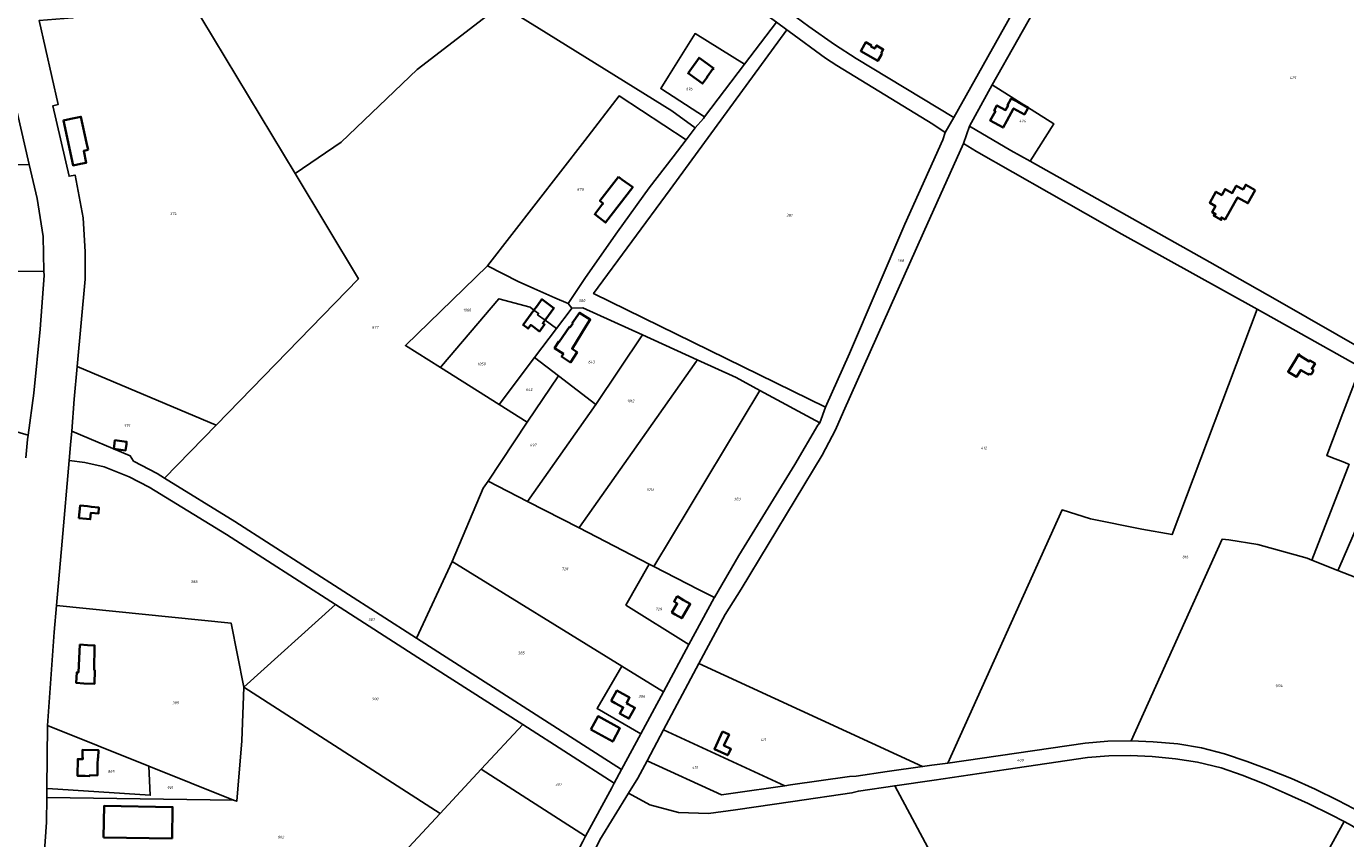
# Model space of a CAD drawing. Extents: x 177930 to 190767, y 381068 to 392034.
# Tile 146 of 256: x 182458 to 183328, y 387131 to 387667. Entities that reach past the tile are written whole.
import ezdxf
from ezdxf.enums import TextEntityAlignment as Align

# ---------------------------------------------------------------- set-up
doc = ezdxf.new("R2010")
doc.units = 0
for name, color, linetype, lineweight in [('B-XX-KG-GRENS_PERCEEL-GV', 150, 'Continuous', 25), ('B-XX-KG-GRENS_PERCEEL-S', 150, 'Continuous', 25), ('B-XX-OG-BEBOUWING-G', 7, 'Continuous', 35)]:
    doc.layers.add(name, color=color, linetype=linetype, lineweight=lineweight)
doc.styles.add('NLCS-ISO', font='NLCS-ISO.ttf', dxfattribs={"height": 1.8})

# ---------------------------------------------------------------- blocks, each defined once
blk = doc.blocks.new('SKG-PERCEELNUMMER-SO')
at = {"layer": 'DefPoints'}
blk.add_point((0, 0), dxfattribs=at)
at = {"style": 'NLCS-ISO', "oblique": 10, "flags": 1}
blk.add_attdef('GEMEENTECODE', text='', height=1.8, dxfattribs=at).set_placement((-0.5, 2.55), align=Align.MIDDLE_RIGHT)
at = {"style": 'NLCS-ISO', "oblique": 10}
blk.add_attdef('PERCEELNUMMER', text='', height=1.8, dxfattribs=at).set_placement((0, 0), align=Align.MIDDLE_CENTER)
at = {"style": 'NLCS-ISO', "oblique": 10, "flags": 1}
blk.add_attdef('SECTIE', text='', height=1.8, dxfattribs=at).set_placement((0.5, 2.5), align=Align.MIDDLE_LEFT)

msp = doc.modelspace()

# ---------------------------------------------------------------- linework, layer by layer
at = {"layer": 'B-XX-KG-GRENS_PERCEEL-GV'}
for points in [[(182528.262, 387817.459), (182558.052, 387697.797), (182635.071, 387569.957), (182665.369, 387590.775), (182715.571, 387638.601), (182765.005, 387676.774), (182694.541, 387746.762), (182608.837, 387836.012)], [(182905.289, 387607.315), (182876.311, 387626.068), (182881.442, 387634.353), (182898.984, 387662.391), (182931.626, 387642.12), (182952.629, 387669.877), (182860.944, 387736.013), (182846.86, 387754.873), (182846.193, 387754.143), (182781.147, 387682.976), (182776.439, 387677.816), (182796.045, 387665.656), (182883.562, 387611.328), (182899.157, 387600.133), (182904.485, 387606.252)], [(182965.803, 387673.139), (182974.133, 387667.113), (182991.128, 387655.214), (183005.38, 387645.963), (183069.8, 387606.927), (183108.458, 387676.126), (183000.898, 387733.974), (182977.688, 387695.424)], [(182635.071, 387569.957), (182558.052, 387697.797), (182488.05, 387672.696), (182466.083, 387671.056), (182478.643, 387615.6), (182475.193, 387614.761), (182485.797, 387568.209), (182489.732, 387568.953), (182495.215, 387540.693), (182496.527, 387518.374), (182496.444, 387500.225), (182491.225, 387442.523), (182582.87, 387403.971), (182676.823, 387500.484)], [(182730.857, 387441.943), (182707.811, 387456.449), (182762.076, 387508.963), (182826.253, 387591.863), (182848.882, 387621.183), (182893.051, 387592.153), (182899.157, 387600.133), (182883.562, 387611.328), (182796.045, 387665.656), (182776.439, 387677.816), (182765.005, 387676.774), (182715.571, 387638.601), (182665.369, 387590.775), (182635.071, 387569.957), (182676.823, 387500.484), (182582.87, 387403.971), (182548.73, 387368.898), (182595.153, 387340.344), (182715.154, 387263.37), (182738.608, 387313.794), (182759.124, 387362.214), (182762.336, 387367.019), (182788.267, 387405.806), (182769.708, 387417.488)], [(182900.461, 387446.981), (182926.018, 387435.363), (182941.763, 387426.864), (182981.289, 387405.517), (182985.009, 387415.769), (182832.055, 387490.688), (182882.478, 387559.39), (182959.662, 387664.758), (182952.629, 387669.877), (182931.626, 387642.12), (182905.289, 387607.315), (182904.485, 387606.252), (182899.157, 387600.133), (182893.051, 387592.153), (182884.453, 387580.917), (182868.603, 387560.518), (182847.862, 387531.423), (182826.636, 387501.444), (182815.148, 387484.206), (182817.608, 387481.171), (182817.717, 387481.043), (182824.929, 387481.255), (182864.269, 387463.435)], [(182959.662, 387664.758), (182882.478, 387559.39), (182832.055, 387490.688), (182985.009, 387415.769), (183000.838, 387451.143), (183037.366, 387536.469), (183062.49, 387592.173), (183064.118, 387597.006), (183055.864, 387602.478), (182992.642, 387641.19), (182985.173, 387646.075), (182961.023, 387663.767)], [(182905.289, 387607.315), (182931.626, 387642.12), (182898.984, 387662.391), (182881.442, 387634.353), (182876.311, 387626.068)], [(183080.021, 387601.145), (183107.362, 387585.292), (183120.181, 387578.127), (183135.894, 387602.746), (183095.062, 387628.461)], [(182184.901, 387600.488), (182188.538, 387598.415), (182197.591, 387588.602), (182202.692, 387589.133), (182207.23, 387585.401), (182210.576, 387575.613), (182459.464, 387575.998), (182449.035, 387620.982), (182195.748, 387620.59)], [(182815.148, 387484.206), (182826.636, 387501.444), (182847.862, 387531.423), (182868.603, 387560.518), (182884.453, 387580.917), (182893.051, 387592.153), (182848.882, 387621.183), (182826.253, 387591.863), (182762.076, 387508.963), (182782.316, 387498.73), (182792.557, 387493.988), (182806.466, 387487.867)], [(183049.717, 387531.032), (182996.96, 387412.811), (182991.6, 387400.766), (182982.924, 387384.034), (182929.326, 387295.681), (182918.795, 387278.988), (182901.557, 387246.634), (183049.121, 387178.505), (183055.323, 387179.348), (183065.795, 387180.852), (183141.201, 387347.901), (183160.058, 387342.134), (183193.91, 387335.297), (183213.853, 387331.694), (183270, 387480.522), (183227.586, 387503.972), (183180.772, 387530.059), (183084.834, 387584.538), (183076.162, 387589.897)], [(182469.216, 387505.531), (182468.599, 387528.451), (182464.678, 387553.507), (182459.464, 387575.998), (182210.576, 387575.613), (182210.906, 387574.649), (182208.58, 387566.367), (182223.786, 387557.753), (182238.113, 387547.299), (182250.413, 387536.951), (182263.287, 387525.109), (182296.586, 387490.216), (182330.797, 387453.778), (182338.72, 387445.89), (182370.792, 387505.195)], [(182338.72, 387445.89), (182342.964, 387441.665), (182356.34, 387431.358), (182372.241, 387420.182), (182378.131, 387416.302), (182380.304, 387420.105), (182458.851, 387397.355), (182462.648, 387424.933), (182466.738, 387467.233), (182469.291, 387502.727), (182469.216, 387505.531), (182370.792, 387505.195)], [(182817.608, 387481.171), (182815.148, 387484.206), (182806.466, 387487.867), (182792.557, 387493.988), (182782.316, 387498.73), (182762.076, 387508.963), (182707.811, 387456.449), (182730.857, 387441.943), (182731.667, 387442.897), (182769.419, 387487.381), (182790.247, 387481.699), (182792.602, 387479.829), (182795.671, 387477.637), (182795.015, 387476.72), (182799.943, 387473.2), (182807.534, 387467.778), (182816.462, 387479.648)], [(182807.534, 387467.778), (182799.943, 387473.2), (182795.015, 387476.72), (182795.671, 387477.637), (182792.602, 387479.829), (182790.247, 387481.699), (182769.419, 387487.381), (182731.667, 387442.897), (182730.857, 387441.943), (182769.708, 387417.488), (182793.044, 387448.514)], [(182864.269, 387463.435), (182824.929, 387481.255), (182817.717, 387481.043), (182817.608, 387481.171), (182816.462, 387479.648), (182807.534, 387467.778), (182793.044, 387448.514), (182808.763, 387436.464), (182833.437, 387417.553)], [(182899.933, 387446.23), (182900.461, 387446.981), (182864.269, 387463.435), (182833.437, 387417.553), (182788.446, 387353.579), (182822.465, 387336.069), (182822.747, 387336.47), (182866.932, 387399.287)], [(182487.515, 387399.93), (182526.227, 387383.645), (182528.259, 387380.154), (182543.881, 387371.89), (182548.73, 387368.898), (182582.87, 387403.971), (182491.225, 387442.523), (182489.274, 387420.957)], [(182788.267, 387405.806), (182808.763, 387436.464), (182793.044, 387448.514), (182769.708, 387417.488)], [(182899.933, 387446.23), (182866.932, 387399.287), (182822.747, 387336.47), (182822.465, 387336.069), (182868.762, 387312.238), (182871.773, 387310.688), (182941.763, 387426.864), (182926.018, 387435.363), (182900.461, 387446.981)], [(183327.063, 387412.939), (183326.607, 387411.748), (183315.923, 387383.829), (183319.778, 387382.297), (183326.708, 387379.587), (183329.732, 387378.436), (183330.684, 387378.066), (183330.001, 387376.365), (183310.3, 387325.575), (183306.11, 387314.773), (183323.273, 387307.912), (183323.868, 387309.288), (183372.89, 387422.561), (183338.226, 387442.095)], [(182788.446, 387353.579), (182833.437, 387417.553), (182808.763, 387436.464), (182788.267, 387405.806), (182762.336, 387367.019)], [(182871.773, 387310.688), (182901.276, 387295.502), (182911.733, 387290.12), (182927.824, 387317.762), (182964.828, 387377.926), (182980.119, 387403.921), (182981.289, 387405.517), (182941.763, 387426.864)], [(183369.89, 387289.852), (183370.3, 387290.807), (183399.77, 387359.429), (183433.366, 387342.089), (183449.138, 387378.798), (183416.09, 387397.434), (183372.89, 387422.561), (183323.868, 387309.288), (183323.273, 387307.912), (183367.802, 387290.661)], [(182785.215, 387206.193), (182845.555, 387167.472), (182850.416, 387176.607), (182715.154, 387263.37), (182595.153, 387340.344), (182548.73, 387368.898), (182543.881, 387371.89), (182528.259, 387380.154), (182526.227, 387383.645), (182487.515, 387399.93), (182486.757, 387390.879), (182485.889, 387380.506), (182496.195, 387379.204), (182508.992, 387376.321), (182525.505, 387369.844), (182538.775, 387363.042), (182589.626, 387331.635), (182661.681, 387285.436), (182716.045, 387250.58)], [(182601.045, 387230.863), (182661.681, 387285.436), (182589.626, 387331.635), (182538.775, 387363.042), (182525.505, 387369.844), (182508.992, 387376.321), (182496.195, 387379.204), (182485.889, 387380.506), (182481.214, 387327.217), (182477.546, 387284.815), (182592.84, 387273.136)], [(182788.446, 387353.579), (182762.336, 387367.019), (182759.124, 387362.214), (182738.608, 387313.794), (182850.549, 387244.8), (182878.083, 387227.84), (182894.91, 387259.018), (182853.383, 387285.162), (182868.762, 387312.238), (182822.465, 387336.069)], [(183356.132, 387136.414), (183356.201, 387136.515), (183417.249, 387225.904), (183352.51, 387251.192), (183367.802, 387290.661), (183323.273, 387307.912), (183306.11, 387314.773), (183303.072, 387315.987), (183270.332, 387325.168), (183251.37, 387328.14), (183246.823, 387328.613), (183186.926, 387195.576), (183201.424, 387194.917), (183217.591, 387193.549), (183233.158, 387190.989), (183248.486, 387186.912), (183263.348, 387181.887), (183278.166, 387176.334), (183292.618, 387170.661), (183308.198, 387163.591), (183323.517, 387156.043), (183338.532, 387148.145)], [(182850.416, 387176.607), (182863.171, 387200.239), (182834.315, 387216.8), (182850.549, 387244.8), (182738.608, 387313.794), (182715.154, 387263.37)], [(182871.773, 387310.688), (182868.762, 387312.238), (182853.383, 387285.162), (182894.91, 387259.018), (182911.576, 387289.897), (182911.733, 387290.12), (182901.276, 387295.502)], [(182476.027, 387267.252), (182471.531, 387205.608), (182538.462, 387178.831), (182594.398, 387156.452), (182596.521, 387155.603), (182599.872, 387195.548), (182601.045, 387230.863), (182592.84, 387273.136), (182477.546, 387284.815)], [(182757.84, 387176.769), (182785.215, 387206.193), (182716.045, 387250.58), (182661.681, 387285.436), (182601.045, 387230.863), (182730.653, 387147.546)], [(182878.083, 387227.84), (182850.549, 387244.8), (182834.315, 387216.8), (182863.171, 387200.239)], [(182958.13, 387165.844), (182961.88, 387166.386), (183000.81, 387172.013), (183005.357, 387172.144), (183025.679, 387175.321), (183049.121, 387178.505), (182901.557, 387246.634), (182878.137, 387202.69)], [(182614.219, 387022.395), (182656.817, 387068.182), (182730.653, 387147.546), (182601.045, 387230.863), (182599.872, 387195.548), (182596.521, 387155.603), (182594.398, 387156.452), (182471.059, 387158.162), (182470.898, 387141.891), (182468.346, 387103.821), (182468.326, 387103.671), (182488.622, 387099.53), (182605.21, 387012.711)], [(182471.117, 387163.975), (182471.492, 387163.951), (182539.433, 387159.608), (182538.462, 387178.831), (182471.531, 387205.608)], [(182757.84, 387176.769), (182826.755, 387132.655), (182844.022, 387164.59), (182845.555, 387167.472), (182785.215, 387206.193)], [(182867.335, 387182.414), (182916.389, 387159.87), (182924.161, 387160.91), (182958.13, 387165.844), (182878.137, 387202.69)], [(183327.49, 387142.167), (183318.84, 387146.67), (183303.723, 387154.187), (183288.564, 387161.069), (183274.654, 387167.087), (183260.197, 387172.836), (183246.129, 387177.761), (183230.593, 387181.361), (183216.066, 387183.736), (183200.799, 387185.234), (183186.125, 387185.878), (183172.082, 387185.702), (183158.081, 387184.452), (183104.409, 387176.671), (183056.703, 387169.627), (183030.749, 387165.858), (183120.674, 386998.072), (183258.146, 387071.97), (183264.181, 387071.34), (183282.002, 387064.672), (183284.008, 387063.593)], [(182471.059, 387158.162), (182594.398, 387156.452), (182538.462, 387178.831), (182539.433, 387159.608), (182471.492, 387163.951), (182471.117, 387163.975)], [(182656.817, 387068.182), (182692.796, 387035.15), (182708.296, 387052.054), (182739.472, 387023.44), (182777.755, 386979.839), (182805.851, 387021.3), (182811.053, 387032.515), (182812.34, 387035.207), (182814.801, 387042.681), (182816.488, 387053.06), (182816.647, 387060.033), (182816.274, 387086.947), (182816.18, 387103.119), (182817.935, 387113.233), (182820.566, 387120.392), (182824.837, 387129.107), (182826.755, 387132.655), (182757.84, 387176.769), (182730.653, 387147.546)], [(182886.209, 386997.884), (182886.101, 386997.69), (182894.387, 386980.979), (182936.963, 386895.122), (182973.042, 386914.537), (182974.363, 386915.248), (182974.803, 386915.485), (183122.374, 386994.9), (183120.674, 386998.072), (183030.749, 387165.858), (183006.793, 387162.38), (183002.56, 387161.183), (182963.415, 387155.576), (182925.707, 387150.021), (182907.813, 387147.522), (182887.953, 387148.277), (182869.209, 387153.261), (182855.067, 387160.961), (182836.08, 387130.231), (182831.007, 387119.722), (182827.688, 387108.569), (182827.313, 387104.641), (182854.964, 387054.525)], [(183284.008, 387063.593), (183296.852, 387056.687), (183309.957, 387046.263), (183345.458, 387130.933), (183332.81, 387139.398), (183327.49, 387142.167)]]:
    msp.add_lwpolyline(points, close=True, dxfattribs=at)
for points in [[(183388.89, 387770.643), (183325.425, 387800.38), (183306.381, 387765.876), (183265.108, 387788.279), (183203.305, 387821.826), (183161.624, 387744.999), (183160.749, 387745.481), (183128.903, 387688.605), (183095.062, 387628.461), (183135.894, 387602.746), (183120.181, 387578.127), (183238.651, 387511.515), (183283.377, 387486.106), (183361.654, 387441.29)], [(182836.08, 387130.231), (182855.067, 387160.961), (182861.185, 387170.863), (182867.335, 387182.414), (182878.137, 387202.69), (182901.557, 387246.634), (182918.795, 387278.988), (182929.326, 387295.681), (182982.924, 387384.034), (182991.6, 387400.766), (182996.96, 387412.811), (183049.717, 387531.032), (183076.162, 387589.897), (183080.021, 387601.145), (183095.062, 387628.461), (183128.903, 387688.605)], [(183108.458, 387676.126), (183069.8, 387606.927), (183064.118, 387597.006), (183062.49, 387592.173), (183037.366, 387536.469), (183000.838, 387451.143), (182985.009, 387415.769), (182981.289, 387405.517), (182980.119, 387403.921), (182964.828, 387377.926), (182927.824, 387317.762), (182911.733, 387290.12), (182911.576, 387289.897), (182894.91, 387259.018), (182878.083, 387227.84), (182863.171, 387200.239), (182850.416, 387176.607), (182845.555, 387167.472), (182844.022, 387164.59), (182826.755, 387132.655), (182824.837, 387129.107)], [(182468.346, 387103.821), (182470.898, 387141.891), (182471.059, 387158.162), (182471.117, 387163.975), (182471.531, 387205.608), (182476.027, 387267.252), (182477.546, 387284.815), (182481.214, 387327.217), (182485.889, 387380.506), (182486.757, 387390.879), (182487.515, 387399.93), (182489.274, 387420.957), (182491.225, 387442.523), (182496.444, 387500.225), (182496.527, 387518.374), (182495.215, 387540.693), (182489.732, 387568.953), (182485.797, 387568.209), (182475.193, 387614.761), (182478.643, 387615.6), (182466.083, 387671.056)], [(182952.629, 387669.877), (182959.662, 387664.758), (182961.023, 387663.767), (182985.173, 387646.075), (182992.642, 387641.19), (183055.864, 387602.478), (183064.118, 387597.006), (183069.8, 387606.927), (183005.38, 387645.963), (182991.128, 387655.214), (182974.133, 387667.113), (182965.803, 387673.139)], [(182449.035, 387620.982), (182459.464, 387575.998), (182464.678, 387553.507), (182468.599, 387528.451), (182469.216, 387505.531), (182469.291, 387502.727), (182466.738, 387467.233), (182462.648, 387424.933), (182458.851, 387397.355), (182458.455, 387394.479), (182457.179, 387382.248)], [(183361.654, 387441.29), (183283.377, 387486.106), (183238.651, 387511.515), (183120.181, 387578.127), (183107.362, 387585.292), (183080.021, 387601.145), (183076.162, 387589.897), (183084.834, 387584.538), (183180.772, 387530.059), (183227.586, 387503.972), (183270, 387480.522), (183337.047, 387442.76)], [(183337.047, 387442.76), (183270, 387480.522), (183213.853, 387331.694), (183193.91, 387335.297), (183160.058, 387342.134), (183141.201, 387347.901), (183065.795, 387180.852), (183156.578, 387193.903), (183171.413, 387195.252), (183186.553, 387195.593), (183186.926, 387195.576), (183246.823, 387328.613), (183251.37, 387328.14), (183270.332, 387325.168), (183303.072, 387315.987), (183306.11, 387314.773), (183310.3, 387325.575), (183330.001, 387376.365)], [(183329.732, 387378.436), (183326.708, 387379.587), (183319.778, 387382.297), (183315.923, 387383.829), (183326.607, 387411.748), (183327.063, 387412.939), (183338.226, 387442.095)], [(182457.179, 387382.248), (182458.455, 387394.479), (182458.851, 387397.355), (182380.304, 387420.105)], [(183338.532, 387148.145), (183323.517, 387156.043), (183308.198, 387163.591), (183292.618, 387170.661), (183278.166, 387176.334), (183263.348, 387181.887), (183248.486, 387186.912), (183233.158, 387190.989), (183217.591, 387193.549), (183201.424, 387194.917), (183186.926, 387195.576), (183186.553, 387195.593), (183171.413, 387195.252), (183156.578, 387193.903), (183065.795, 387180.852), (183055.323, 387179.348), (183049.121, 387178.505), (183025.679, 387175.321), (183005.357, 387172.144), (183000.81, 387172.013), (182961.88, 387166.386), (182958.13, 387165.844), (182924.161, 387160.91), (182916.389, 387159.87), (182867.335, 387182.414), (182861.185, 387170.863), (182855.067, 387160.961), (182869.209, 387153.261), (182887.953, 387148.277), (182907.813, 387147.522), (182925.707, 387150.021), (182963.415, 387155.576), (183002.56, 387161.183), (183006.793, 387162.38), (183030.749, 387165.858), (183056.703, 387169.627), (183104.409, 387176.671), (183158.081, 387184.452), (183172.082, 387185.702), (183186.125, 387185.878), (183200.799, 387185.234), (183216.066, 387183.736), (183230.593, 387181.361), (183246.129, 387177.761), (183260.197, 387172.836), (183274.654, 387167.087), (183288.564, 387161.069), (183303.723, 387154.187), (183318.84, 387146.67), (183327.49, 387142.167), (183332.81, 387139.398)]]:
    msp.add_lwpolyline(points, dxfattribs=at)
at = {"layer": 'B-XX-OG-BEBOUWING-G'}
for points in [[(183022.582, 387649.51), (183022.027, 387649.83), (183023.233, 387651.919), (183018.761, 387654.5), (183017.555, 387652.411), (183015.068, 387653.847), (183015.413, 387654.445), (183011.652, 387656.616), (183010.806, 387655.159), (183008.301, 387650.813), (183019.585, 387644.308), (183022.078, 387648.633)], [(182911.309, 387639.391), (182907.227, 387642.347), (182901.627, 387646.359), (182894.331, 387636.186), (182899.91, 387632.248), (182903.962, 387629.313), (182907.148, 387633.715), (182906.909, 387633.889), (182910.603, 387638.988), (182910.874, 387638.792)], [(183118.851, 387613.439), (183112.013, 387617.204), (183107.633, 387619.616), (183105.174, 387615.15), (183105.592, 387614.9), (183103.903, 387611.835), (183098.224, 387614.963), (183096.396, 387611.631), (183097.271, 387611.15), (183093.856, 387604.938), (183102.273, 387600.319), (183104.679, 387604.703), (183109.188, 387612.919), (183116.381, 387608.954)], [(182498.413, 387585.549), (182497.398, 387590.215), (182493.639, 387607.508), (182486.943, 387606.057), (182482.056, 387605.004), (182488.447, 387575.334), (182493.33, 387576.386), (182497.174, 387577.125), (182495.506, 387584.916)], [(182848.408, 387567.895), (182836.136, 387551.978), (182838.313, 387550.279), (182837.455, 387549.239), (182832.767, 387543.151), (182835.94, 387540.719), (182839.907, 387537.659), (182857.826, 387560.892), (182850.737, 387566.142)], [(183268.768, 387559.042), (183262.51, 387562.604), (183260.718, 387559.456), (183256.215, 387561.916), (183253.588, 387557.106), (183248.779, 387559.734), (183246.597, 387555.739), (183242.72, 387557.937), (183238.655, 387550.722), (183242.486, 387548.549), (183240.209, 387544.518), (183242.568, 387543.179), (183242.016, 387542.207), (183241.407, 387542.553), (183241.208, 387542.204), (183246.253, 387539.337), (183246.462, 387539.68), (183245.852, 387540.027), (183246.405, 387541), (183248.796, 387539.645), (183257.061, 387554.226), (183263.837, 387550.381)], [(182810.426, 387451.969), (182812.055, 387450.928), (182810.898, 387449.119), (182816.806, 387445.341), (182821.153, 387452.138), (182817.818, 387454.271), (182827.204, 387469.372), (182829.843, 387473.618), (182822.719, 387478.045), (182817.925, 387471.261), (182818.292, 387471.001), (182816.506, 387468.466), (182816.138, 387468.726), (182809.211, 387458.937), (182809.025, 387459.06), (182806.213, 387454.663)], [(183304.248, 387437.892), (183304.914, 387437.443), (183305.819, 387437.508), (183306.981, 387439.624), (183306.855, 387440.558), (183306.044, 387441.091), (183308.186, 387444.538), (183304.788, 387446.652), (183304.365, 387445.972), (183297.703, 387450.116), (183297.947, 387450.508), (183297.607, 387450.719), (183294.981, 387446.493), (183291.514, 387440.914), (183290.398, 387439.117), (183295.903, 387435.696), (183298.729, 387440.244), (183303.927, 387437.301)], [(182492.349, 387342.499), (182497.332, 387342.062), (182499.743, 387341.828), (182500.118, 387345.962), (182505.142, 387345.506), (182505.505, 387349.509), (182500.488, 387349.964), (182500.498, 387350.075), (182498.052, 387350.312), (182493.074, 387350.748)], [(182887.117, 387290.954), (182885.106, 387287.495), (182887.216, 387286.269), (182883.697, 387280.217), (182885.908, 387278.933), (182890.232, 387276.419), (182895.762, 387285.934), (182891.443, 387288.444)], [(182492.837, 387259.013), (182491.963, 387240.632), (182490.923, 387240.681), (182490.591, 387233.702), (182495.64, 387233.462), (182502.548, 387233.134), (182502.738, 387242.254), (182502.429, 387242.26), (182502.624, 387258.55), (182497.932, 387258.772)], [(182830.153, 387203.024), (182844.609, 387195.07), (182849.43, 387203.831), (182834.973, 387211.785)], [(182917.201, 387201.656), (182911.766, 387190.115), (182920.611, 387185.95), (182922.624, 387190.224), (182918.012, 387192.396), (182921.434, 387199.663)], [(182496.323, 387172.372), (182499.328, 387172.295), (182499.339, 387172.838), (182504.521, 387172.73), (182504.672, 387179.967), (182504.761, 387184.238), (182505.081, 387184.231), (182505.19, 387189.421), (182494.689, 387189.642), (182494.58, 387184.441), (182494.9, 387184.434), (182494.878, 387183.404), (182491.548, 387183.474), (182491.335, 387172.469)]]:
    msp.add_lwpolyline(points, close=True, dxfattribs=at)
for points in [[(182800.471, 387473.895), (182805.808, 387481.149), (182797.873, 387486.987), (182794.91, 387482.96), (182792.536, 387479.733)], [(182792.536, 387479.733), (182785.447, 387470.098), (182788.742, 387467.674), (182790.493, 387470.054), (182792.275, 387468.743), (182796.303, 387465.78), (182799.619, 387470.287), (182798.449, 387471.147), (182800.471, 387473.895)], [(182515.592, 387389.961), (182515.372, 387388.233), (182523.079, 387387.249), (182523.613, 387391.436)], [(182523.613, 387391.436), (182523.806, 387392.946), (182516.099, 387393.93), (182515.592, 387389.961)], [(182853.739, 387220.406), (182855.771, 387224.069), (182847.362, 387228.735), (182843.615, 387221.981)], [(182843.615, 387221.981), (182846.358, 387220.459)], [(182846.358, 387220.459), (182851.59, 387217.556), (182849.322, 387213.528), (182850.923, 387212.595), (182855.3, 387210.185), (182859.241, 387217.343), (182854.871, 387219.749), (182853.739, 387220.406)], [(182553.781, 387131.135), (182554.108, 387151.835), (182508.887, 387152.546), (182508.577, 387131.813)], [(182508.577, 387131.813), (182553.781, 387131.135)]]:
    msp.add_lwpolyline(points, dxfattribs=at)

# ---------------------------------------------------------------- block references
at = {"layer": 'B-XX-KG-GRENS_PERCEEL-S'}
for p, values in [((183293.559, 387633.225), {'PERCEELNUMMER': '425'}), ((182895.22, 387625.836), {'PERCEELNUMMER': '695'}), ((183115.098, 387604.573), {'PERCEELNUMMER': '426'}), ((182823.285, 387559.448), {'PERCEELNUMMER': '878'}), ((182554.62, 387543.597), {'PERCEELNUMMER': '374'}), ((182961.274, 387542.482), {'PERCEELNUMMER': '381'}), ((183034.602, 387512.382), {'PERCEELNUMMER': '398'}), ((182824.3, 387486.074), {'PERCEELNUMMER': '380'}), ((182748.541, 387479.902), {'PERCEELNUMMER': '1060'}), ((182687.844, 387468.448), {'PERCEELNUMMER': '877'}), ((182758.119, 387444.278), {'PERCEELNUMMER': '1059'}), ((182830.62, 387445.561), {'PERCEELNUMMER': '643'}), ((182789.466, 387427.357), {'PERCEELNUMMER': '642'}), ((182856.463, 387419.896), {'PERCEELNUMMER': '1012'}), ((182524.067, 387403.505), {'PERCEELNUMMER': '375'}), ((182792.157, 387390.696), {'PERCEELNUMMER': '697'}), ((183089.599, 387388.788), {'PERCEELNUMMER': '412'}), ((182869.467, 387361.379), {'PERCEELNUMMER': '1013'}), ((182926.8, 387355.197), {'PERCEELNUMMER': '383'}), ((182813.11, 387309.047), {'PERCEELNUMMER': '728'}), ((183222.56, 387316.89), {'PERCEELNUMMER': '816'}), ((182568.341, 387300.572), {'PERCEELNUMMER': '388'}), ((182685.483, 387275.526), {'PERCEELNUMMER': '387'}), ((182874.991, 387282.444), {'PERCEELNUMMER': '729'}), ((182784.292, 387253.527), {'PERCEELNUMMER': '385'}), ((183284.365, 387231.833), {'PERCEELNUMMER': '1104'}), ((182687.803, 387223.223), {'PERCEELNUMMER': '900'}), ((182863.847, 387224.914), {'PERCEELNUMMER': '386'}), ((182556.119, 387220.604), {'PERCEELNUMMER': '389'}), ((182943.978, 387196.225), {'PERCEELNUMMER': '411'}), ((183113.696, 387182.699), {'PERCEELNUMMER': '409'}), ((182513.613, 387175.337), {'PERCEELNUMMER': '865'}), ((182899.012, 387177.942), {'PERCEELNUMMER': '410'}), ((182552.494, 387164.656), {'PERCEELNUMMER': '901'}), ((182808.85, 387166.646), {'PERCEELNUMMER': '397'}), ((182625.601, 387131.939), {'PERCEELNUMMER': '902'})]:
    msp.add_blockref('SKG-PERCEELNUMMER-SO', p, dxfattribs=at).add_auto_attribs(values)

doc.saveas('drawing.dxf')
